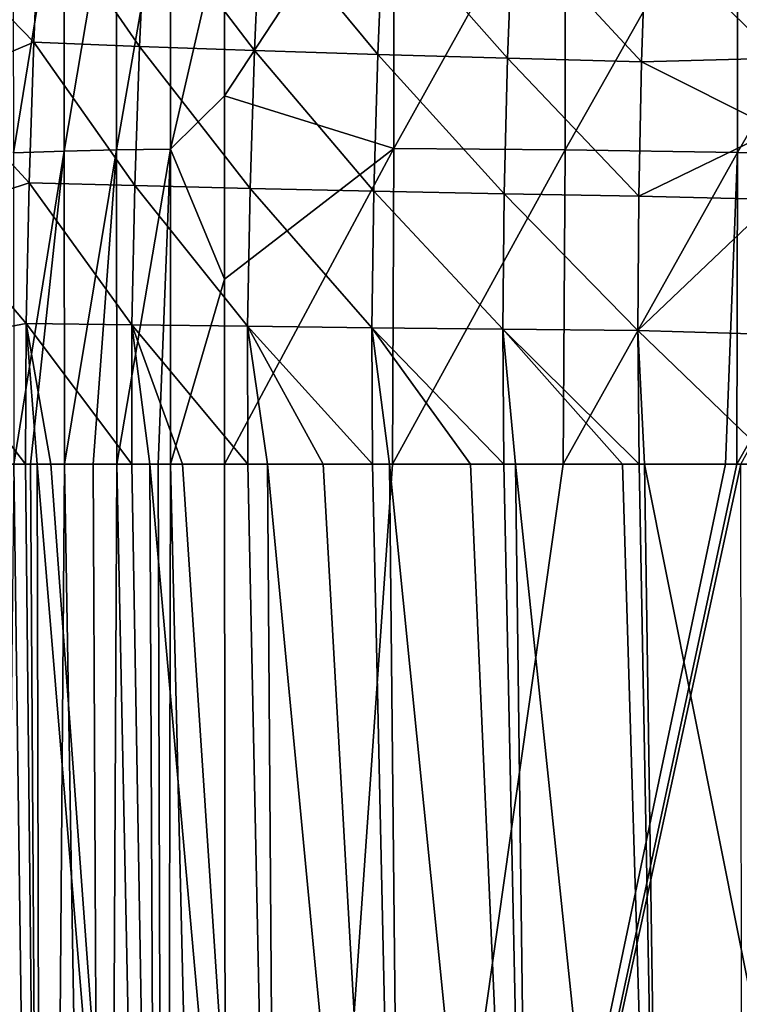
# Model space of a CAD drawing. Header units: metres. Extents: x -22 to 72, y -237 to 23.
# Tile 140 of 256: x -12.69 to -7.49, y -37.4 to -30.29. Entities that reach past the tile are written whole.
import ezdxf

# ---------------------------------------------------------------- set-up
doc = ezdxf.new("R2010")
doc.units = ezdxf.units.M
doc.layers.add('solid_509588_MEDIA_SW0001', color=7, linetype='CONTINUOUS')

msp = doc.modelspace()

# ---------------------------------------------------------------- linework, layer by layer
at = {"layer": 'solid_509588_MEDIA_SW0001'}
for points in [[(-11.600931, -28.990637, 290.552307), (-11.990706, -29.003178, 290.458191), (-11.989578, -31.233307, 290.627655)], [(-11.600486, -31.227085, 290.720978), (-11.600931, -28.990637, 290.552307), (-11.989578, -31.233307, 290.627655)], [(-11.209311, -29.526287, 290.665436), (-11.600931, -28.990637, 290.552307), (-11.600486, -31.227085, 290.720978)], [(-9.985212, -28.97752, 290.750793), (-11.209311, -29.526287, 290.665436), (-11.209399, -30.841494, 290.7612)], [(-9.986812, -31.221586, 290.912933), (-9.985212, -28.97752, 290.750793), (-11.209399, -30.841494, 290.7612)], [(-8.748999, -28.9944, 290.869812), (-9.985212, -28.97752, 290.750793), (-9.986812, -31.221586, 290.912933)], [(-12.370565, -29.020306, 290.333771), (-12.737847, -29.041941, 290.180176), (-12.735224, -31.252851, 290.349091)], [(-12.368701, -31.241909, 290.503265), (-12.370565, -29.020306, 290.333771), (-12.735224, -31.252851, 290.349091)], [(-11.990706, -29.003178, 290.458191), (-12.370565, -29.020306, 290.333771), (-12.368701, -31.241909, 290.503265)], [(-11.989578, -31.233307, 290.627655), (-11.990706, -29.003178, 290.458191), (-12.368701, -31.241909, 290.503265)], [(-8.751469, -31.23167, 291.027954), (-8.748999, -28.9944, 290.869812), (-9.986812, -31.221586, 290.912933)], [(-7.503903, -29.029135, 290.971893), (-8.748999, -28.9944, 290.869812), (-8.751469, -31.23167, 291.027954)], [(-7.506687, -31.25123, 291.126892), (-7.503903, -29.029135, 290.971893), (-8.751469, -31.23167, 291.027954)], [(-6.252634, -29.075819, 291.057434), (-7.503903, -29.029135, 290.971893), (-7.506687, -31.25123, 291.126892)], [(-6.255274, -31.277092, 291.20993), (-6.252634, -29.075819, 291.057434), (-7.506687, -31.25123, 291.126892)], [(-13.249642, -29.773357, 268.133575), (-12.542778, -29.445864, 267.479675), (-12.588251, -30.455729, 267.727539)], [(-12.588251, -30.455729, 267.727539), (-12.542778, -29.445864, 267.479675), (-11.825485, -30.485712, 267.172974)], [(-12.542778, -29.445864, 267.479675), (-11.778959, -29.484919, 266.934875), (-11.825485, -30.485712, 267.172974)], [(-11.825485, -30.485712, 267.172974), (-11.778959, -29.484919, 266.934875), (-10.994726, -30.514849, 266.643402)], [(-11.778959, -29.484919, 266.934875), (-10.949606, -29.522495, 266.414917), (-10.994726, -30.514849, 266.643402)], [(-11.209399, -30.841494, 290.7612), (-11.209311, -29.526287, 290.665436), (-11.600486, -31.227085, 290.720978)], [(-10.994726, -30.514849, 266.643402), (-10.949606, -29.522495, 266.414917), (-10.104364, -30.543186, 266.155304)], [(-10.949606, -29.522495, 266.414917), (-10.062424, -29.558704, 265.935516), (-10.104364, -30.543186, 266.155304)], [(-10.104364, -30.543186, 266.155304), (-10.062424, -29.558704, 265.935516), (-9.167439, -30.57061, 265.722168)], [(-10.062424, -29.558704, 265.935516), (-9.129647, -29.593458, 265.509674), (-9.167439, -30.57061, 265.722168)], [(-9.167439, -30.57061, 265.722168), (-9.129647, -29.593458, 265.509674), (-8.199443, -30.596851, 265.352295)], [(-9.129647, -29.593458, 265.509674), (-8.165968, -29.626471, 265.145447), (-8.199443, -30.596851, 265.352295)], [(-8.199443, -30.596851, 265.352295), (-8.165968, -29.626471, 265.145447), (-7.213207, -30.570873, 265.040741)], [(-8.165968, -29.626471, 265.145447), (-7.198222, -30.045994, 264.935608), (-7.213207, -30.570873, 265.040741)], [(-13.285937, -30.750763, 268.3573), (-13.249642, -29.773357, 268.133575), (-12.588251, -30.455729, 267.727539)], [(-13.285937, -30.750763, 268.3573), (-12.588251, -30.455729, 267.727539), (-12.621717, -31.469561, 267.907776)], [(-12.621717, -31.469561, 267.907776), (-12.588251, -30.455729, 267.727539), (-11.859082, -31.490007, 267.34552)], [(-12.588251, -30.455729, 267.727539), (-11.825485, -30.485712, 267.172974), (-11.859082, -31.490007, 267.34552)], [(-11.859082, -31.490007, 267.34552), (-11.825485, -30.485712, 267.172974), (-11.026334, -31.510077, 266.80835)], [(-11.825485, -30.485712, 267.172974), (-10.994726, -30.514849, 266.643402), (-11.026334, -31.510077, 266.80835)], [(-11.026334, -31.510077, 266.80835), (-10.994726, -30.514849, 266.643402), (-10.132565, -31.529776, 266.313354)], [(-10.994726, -30.514849, 266.643402), (-10.104364, -30.543186, 266.155304), (-10.132565, -31.529776, 266.313354)], [(-10.132565, -31.529776, 266.313354), (-10.104364, -30.543186, 266.155304), (-9.191628, -31.548994, 265.874542)], [(-10.104364, -30.543186, 266.155304), (-9.167439, -30.57061, 265.722168), (-9.191628, -31.548994, 265.874542)], [(-9.191628, -31.548994, 265.874542), (-9.167439, -30.57061, 265.722168), (-8.219807, -31.567511, 265.500458)], [(-9.167439, -30.57061, 265.722168), (-8.199443, -30.596851, 265.352295), (-8.219807, -31.567511, 265.500458)], [(-8.219807, -31.567511, 265.500458), (-8.199443, -30.596851, 265.352295), (-7.224385, -31.085299, 265.127319)], [(-8.199443, -30.596851, 265.352295), (-7.213207, -30.570873, 265.040741), (-7.224385, -31.085299, 265.127319)], [(-13.311351, -31.696407, 268.511688), (-13.285937, -30.750763, 268.3573), (-12.621717, -31.469561, 267.907776)], [(-11.209453, -32.166271, 290.818909), (-11.209399, -30.841494, 290.7612), (-11.600486, -31.227085, 290.720978)], [(-9.986812, -31.221586, 290.912933), (-11.209399, -30.841494, 290.7612), (-11.209453, -32.166271, 290.818909)], [(-8.219807, -31.567511, 265.500458), (-7.224385, -31.085299, 265.127319), (-7.231825, -31.589417, 265.196075)], [(-12.368701, -31.241909, 290.503265), (-12.735224, -31.252851, 290.349091), (-12.732342, -33.5, 290.411072)], [(-12.368701, -31.241909, 290.503265), (-12.732342, -33.5, 290.411072), (-12.612073, -33.5, 290.465363)], [(-12.366399, -33.5, 290.564392), (-12.368701, -31.241909, 290.503265), (-12.612073, -33.5, 290.465363)], [(-11.989578, -31.233307, 290.627655), (-12.368701, -31.241909, 290.503265), (-12.366399, -33.5, 290.564392)], [(-11.989578, -31.233307, 290.627655), (-12.366399, -33.5, 290.564392), (-12.158024, -33.5, 290.636505)], [(-11.988015, -33.5, 290.687622), (-11.989578, -31.233307, 290.627655), (-12.158024, -33.5, 290.636505)], [(-11.600486, -31.227085, 290.720978), (-11.989578, -31.233307, 290.627655), (-11.988015, -33.5, 290.687622)], [(-11.600486, -31.227085, 290.720978), (-11.988015, -33.5, 290.687622), (-11.689114, -33.5, 290.761353)], [(-11.599747, -33.5, 290.77948), (-11.600486, -31.227085, 290.720978), (-11.689114, -33.5, 290.761353)], [(-11.209453, -32.166271, 290.818909), (-11.600486, -31.227085, 290.720978), (-11.599747, -33.5, 290.77948)], [(-9.986812, -31.221586, 290.912933), (-11.209453, -32.166271, 290.818909), (-11.209471, -33.5, 290.838226)], [(-9.9981, -33.5, 290.962341), (-9.986812, -31.221586, 290.912933), (-11.209471, -33.5, 290.838226)], [(-8.751469, -31.23167, 291.027954), (-9.986812, -31.221586, 290.912933), (-9.9981, -33.5, 290.962341)], [(-8.751469, -31.23167, 291.027954), (-9.9981, -33.5, 290.962341), (-8.764054, -33.5, 291.074097)], [(-7.506687, -31.25123, 291.126892), (-8.751469, -31.23167, 291.027954), (-8.764054, -33.5, 291.074097)], [(-7.506687, -31.25123, 291.126892), (-8.764054, -33.5, 291.074097), (-7.593996, -33.5, 291.166382)], [(-7.511242, -33.5, 291.172394), (-7.506687, -31.25123, 291.126892), (-7.593996, -33.5, 291.166382)], [(-6.255274, -31.277092, 291.20993), (-7.506687, -31.25123, 291.126892), (-7.511242, -33.5, 291.172394)], [(-6.255274, -31.277092, 291.20993), (-7.511242, -33.5, 291.172394), (-7.482786, -33.5, 291.174469)], [(-13.311351, -31.696407, 268.511688), (-12.621717, -31.469561, 267.907776), (-12.642218, -32.485077, 268.017609)], [(-12.642218, -32.485077, 268.017609), (-12.621717, -31.469561, 267.907776), (-11.878716, -32.495529, 267.449921)], [(-12.621717, -31.469561, 267.907776), (-11.859082, -31.490007, 267.34552), (-11.878716, -32.495529, 267.449921)], [(-11.878716, -32.495529, 267.449921), (-11.859082, -31.490007, 267.34552), (-11.043347, -32.50589, 266.907257)], [(-11.859082, -31.490007, 267.34552), (-11.026334, -31.510077, 266.80835), (-11.043347, -32.50589, 266.907257)], [(-11.043347, -32.50589, 266.907257), (-11.026334, -31.510077, 266.80835), (-10.145926, -32.516151, 266.407288)], [(-11.026334, -31.510077, 266.80835), (-10.132565, -31.529776, 266.313354), (-10.145926, -32.516151, 266.407288)], [(-10.145926, -32.516151, 266.407288), (-10.132565, -31.529776, 266.313354), (-9.201123, -32.526245, 265.964508)], [(-10.132565, -31.529776, 266.313354), (-9.191628, -31.548994, 265.874542), (-9.201123, -32.526245, 265.964508)], [(-9.201123, -32.526245, 265.964508), (-9.191628, -31.548994, 265.874542), (-8.226012, -32.536034, 265.587738)], [(-9.191628, -31.548994, 265.874542), (-8.219807, -31.567511, 265.500458), (-8.226012, -32.536034, 265.587738)], [(-8.226012, -32.536034, 265.587738), (-8.219807, -31.567511, 265.500458), (-7.231825, -31.589417, 265.196075)], [(-8.226012, -32.536034, 265.587738), (-7.231825, -31.589417, 265.196075), (-7.235766, -32.565838, 265.282684)], [(-13.326327, -32.612034, 268.601471), (-13.311351, -31.696407, 268.511688), (-12.642218, -32.485077, 268.017609)], [(-11.209453, -32.166271, 290.818909), (-11.599747, -33.5, 290.77948), (-11.209471, -33.5, 290.838226)], [(-13.326327, -32.612034, 268.601471), (-12.642218, -32.485077, 268.017609), (-12.646507, -33.5, 268.05072)], [(-12.563113, -33.5, 267.984772), (-12.646507, -33.5, 268.05072), (-12.642218, -32.485077, 268.017609)], [(-12.642218, -32.485077, 268.017609), (-11.878716, -32.495529, 267.449921), (-11.880292, -33.5, 267.47934)], [(-12.642218, -32.485077, 268.017609), (-11.880292, -33.5, 267.47934), (-12.46409, -33.5, 267.907684)], [(-12.563113, -33.5, 267.984772), (-12.642218, -32.485077, 268.017609), (-12.46409, -33.5, 267.907684)], [(-11.750545, -33.5, 267.389923), (-11.880292, -33.5, 267.47934), (-11.878716, -32.495529, 267.449921)], [(-11.878716, -32.495529, 267.449921), (-11.043347, -32.50589, 266.907257), (-11.041497, -33.5, 266.935333)], [(-11.878716, -32.495529, 267.449921), (-11.041497, -33.5, 266.935333), (-11.514528, -33.5, 267.23233)], [(-11.750545, -33.5, 267.389923), (-11.878716, -32.495529, 267.449921), (-11.514528, -33.5, 267.23233)], [(-11.043347, -32.50589, 266.907257), (-10.145926, -32.516151, 266.407288), (-10.141015, -33.5, 266.434265)], [(-11.043347, -32.50589, 266.907257), (-10.141015, -33.5, 266.434265), (-10.498344, -33.5, 266.623474)], [(-10.900958, -33.5, 266.851746), (-11.043347, -32.50589, 266.907257), (-10.498344, -33.5, 266.623474)], [(-10.900958, -33.5, 266.851746), (-11.041497, -33.5, 266.935333), (-11.043347, -32.50589, 266.907257)], [(-10.145926, -32.516151, 266.407288), (-9.201123, -32.526245, 265.964508), (-9.193904, -33.5, 265.989777)], [(-10.145926, -32.516151, 266.407288), (-9.193904, -33.5, 265.989777), (-9.433666, -33.5, 266.094757)], [(-10.018979, -33.5, 266.372437), (-10.145926, -32.516151, 266.407288), (-9.433666, -33.5, 266.094757)], [(-10.018979, -33.5, 266.372437), (-10.141015, -33.5, 266.434265), (-10.145926, -32.516151, 266.407288)], [(-9.201123, -32.526245, 265.964508), (-8.226012, -32.536034, 265.587738), (-8.216882, -33.5, 265.611816)], [(-9.201123, -32.526245, 265.964508), (-8.216882, -33.5, 265.611816), (-8.337907, -33.5, 265.654419)], [(-9.109458, -33.5, 265.953979), (-9.201123, -32.526245, 265.964508), (-8.337907, -33.5, 265.654419)], [(-9.109458, -33.5, 265.953979), (-9.193904, -33.5, 265.989777), (-9.201123, -32.526245, 265.964508)], [(-8.226012, -32.536034, 265.587738), (-7.235766, -32.565838, 265.282684), (-7.22565, -33.5, 265.305756)], [(-8.176771, -33.5, 265.597931), (-8.226012, -32.536034, 265.587738), (-7.22565, -33.5, 265.305756)], [(-8.176771, -33.5, 265.597931), (-8.216882, -33.5, 265.611816), (-8.226012, -32.536034, 265.587738)], [(-13.326327, -32.612034, 268.601471), (-12.646507, -33.5, 268.05072), (-13.33125, -33.5, 268.630646)], [(-12.538497, -43.866596, 267.983246), (-13.33125, -33.5, 268.630646), (-12.646507, -33.5, 268.05072)], [(-13.326196, -43.806358, 268.636261), (-13.33125, -33.5, 268.630646), (-12.538497, -43.866596, 267.983246)], [(-12.909872, -50.777878, 290.315582), (-12.499992, -50.777866, 290.506287), (-12.732342, -33.5, 290.411072)], [(-12.499992, -50.777866, 290.506287), (-12.612073, -33.5, 290.465363), (-12.732342, -33.5, 290.411072)], [(-12.538497, -43.866596, 267.983246), (-12.646507, -33.5, 268.05072), (-12.563113, -33.5, 267.984772)], [(-12.499992, -50.777866, 290.506287), (-12.366399, -33.5, 290.564392), (-12.612073, -33.5, 290.465363)], [(-11.701375, -43.866405, 267.380524), (-12.563113, -33.5, 267.984772), (-12.46409, -33.5, 267.907684)], [(-12.538497, -43.866596, 267.983246), (-12.563113, -33.5, 267.984772), (-11.701375, -43.866405, 267.380524)], [(-12.499992, -50.777866, 290.506287), (-12.074454, -50.777855, 290.65799), (-12.366399, -33.5, 290.564392)], [(-11.701375, -43.866405, 267.380524), (-12.46409, -33.5, 267.907684), (-11.880292, -33.5, 267.47934)], [(-12.074454, -50.777855, 290.65799), (-12.158024, -33.5, 290.636505), (-12.366399, -33.5, 290.564392)], [(-12.074454, -50.777855, 290.65799), (-11.988015, -33.5, 290.687622), (-12.158024, -33.5, 290.636505)], [(-12.074454, -50.777855, 290.65799), (-11.63772, -50.777843, 290.769287), (-11.988015, -33.5, 290.687622)], [(-11.63772, -50.777843, 290.769287), (-11.689114, -33.5, 290.761353), (-11.988015, -33.5, 290.687622)], [(-11.701375, -43.866405, 267.380524), (-11.880292, -33.5, 267.47934), (-11.750545, -33.5, 267.389923)], [(-10.824361, -43.866165, 266.833649), (-11.750545, -33.5, 267.389923), (-11.514528, -33.5, 267.23233)], [(-11.701375, -43.866405, 267.380524), (-11.750545, -33.5, 267.389923), (-10.824361, -43.866165, 266.833649)], [(-11.63772, -50.777843, 290.769287), (-11.599747, -33.5, 290.77948), (-11.689114, -33.5, 290.761353)], [(-11.63772, -50.777843, 290.769287), (-11.193563, -50.627869, 290.839172), (-11.599747, -33.5, 290.77948)], [(-11.193563, -50.627869, 290.839172), (-11.209471, -33.5, 290.838226), (-11.599747, -33.5, 290.77948)], [(-10.824361, -43.866165, 266.833649), (-11.514528, -33.5, 267.23233), (-11.041497, -33.5, 266.935333)], [(-11.193563, -50.627869, 290.839172), (-9.9981, -33.5, 290.962341), (-11.209471, -33.5, 290.838226)], [(-11.193563, -50.627869, 290.839172), (-8.764054, -33.5, 291.074097), (-9.9981, -33.5, 290.962341)], [(-11.193563, -50.627869, 290.839172), (-7.593996, -33.5, 291.166382), (-8.764054, -33.5, 291.074097)], [(-11.193563, -50.627869, 290.839172), (-7.511242, -33.5, 291.172394), (-7.593996, -33.5, 291.166382)], [(-11.193563, -50.627869, 290.839172), (-7.482786, -33.5, 291.174469), (-7.511242, -33.5, 291.172394)], [(-7.461855, -50.777767, 291.17749), (-7.482786, -33.5, 291.174469), (-11.193563, -50.627869, 290.839172)], [(-10.824361, -43.866165, 266.833649), (-11.041497, -33.5, 266.935333), (-10.900958, -33.5, 266.851746)], [(-9.914144, -43.865883, 266.344482), (-10.900958, -33.5, 266.851746), (-10.498344, -33.5, 266.623474)], [(-10.824361, -43.866165, 266.833649), (-10.900958, -33.5, 266.851746), (-9.914144, -43.865883, 266.344482)], [(-9.914144, -43.865883, 266.344482), (-10.498344, -33.5, 266.623474), (-10.141015, -33.5, 266.434265)], [(-9.914144, -43.865883, 266.344482), (-10.141015, -33.5, 266.434265), (-10.018979, -33.5, 266.372437)], [(-8.978063, -43.86557, 265.915131), (-10.018979, -33.5, 266.372437), (-9.433666, -33.5, 266.094757)], [(-9.914144, -43.865883, 266.344482), (-10.018979, -33.5, 266.372437), (-8.978063, -43.86557, 265.915131)], [(-8.978063, -43.86557, 265.915131), (-9.433666, -33.5, 266.094757), (-9.193904, -33.5, 265.989777)], [(-8.978063, -43.86557, 265.915131), (-9.193904, -33.5, 265.989777), (-9.109458, -33.5, 265.953979)], [(-8.023048, -43.865242, 265.547577), (-9.109458, -33.5, 265.953979), (-8.337907, -33.5, 265.654419)], [(-8.978063, -43.86557, 265.915131), (-9.109458, -33.5, 265.953979), (-8.023048, -43.865242, 265.547577)], [(-8.023048, -43.865242, 265.547577), (-8.337907, -33.5, 265.654419), (-8.216882, -33.5, 265.611816)], [(-8.023048, -43.865242, 265.547577), (-8.216882, -33.5, 265.611816), (-8.176771, -33.5, 265.597931)], [(-7.134502, -38.73542, 265.270172), (-8.176771, -33.5, 265.597931), (-7.22565, -33.5, 265.305756)], [(-8.023048, -43.865242, 265.547577), (-8.176771, -33.5, 265.597931), (-7.134502, -38.73542, 265.270172)]]:
    msp.add_3dface(points, dxfattribs=at)

doc.saveas('drawing.dxf')
